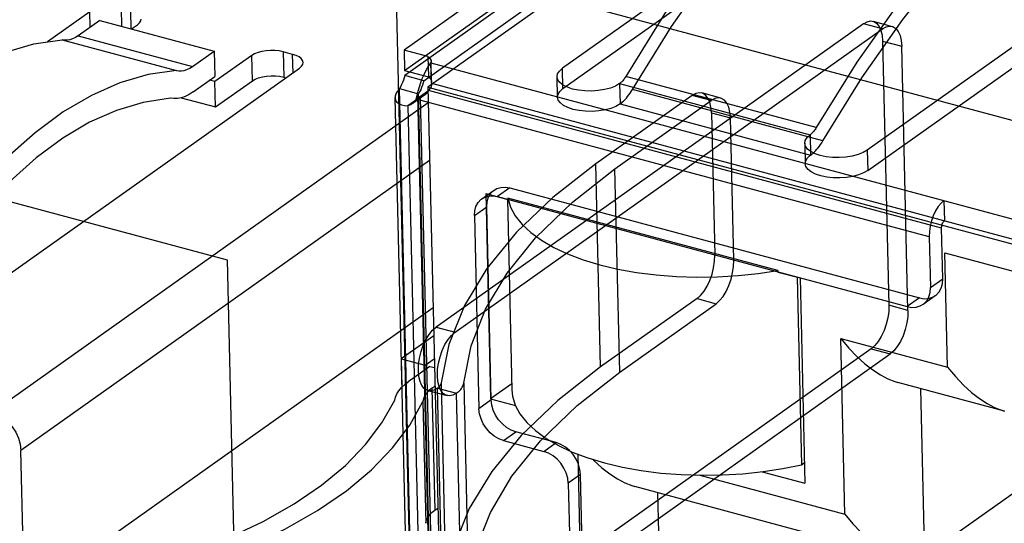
# Model space of a CAD drawing. Header units: millimetres. Extents: x 6 to 414, y 7 to 290.
# Tile 157 of 256: x 138.46 to 139.328, y 144.981 to 145.425. Entities that reach past the tile are written whole.
import ezdxf

# ---------------------------------------------------------------- set-up
doc = ezdxf.new("R2010")
doc.units = ezdxf.units.MM
doc.header["$LTSCALE"] = 23.1
doc.layers.get('0').update_dxf_attribs({"linetype": 'CONTINUOUS'})

msp = doc.modelspace()

# ---------------------------------------------------------------- linework, layer by layer
at = {"color": 6, "linetype": 'Continuous'}
for p, q in [((139.62308, 145.98287), (138.79865, 145.39815)), ((138.79907, 145.38024), (139.6235, 145.96497)), ((139.62361, 145.96049), (138.79918, 145.37577)), ((138.81598, 145.37126), (139.64041, 145.95598)), ((139.3152, 145.64954), (138.93826, 145.38219)), ((138.93868, 145.36429), (139.31563, 145.63163)), ((139.58404, 145.5774), (139.20709, 145.31005)), ((139.20752, 145.29215), (139.58446, 145.5595)), ((139.21215, 145.42361), (139.22895, 145.4191)), ((139.20374, 145.42149), (138.8268, 145.15414)), ((138.8436, 145.14963), (139.22054, 145.41698)), ((139.22054, 145.41698), (139.20374, 145.42149)), ((138.81965, 145.39251), (138.79865, 145.39815)), ((138.79865, 145.39815), (138.79907, 145.38024)), ((139.22064, 145.40616), (139.23744, 145.40165)), ((139.22064, 145.40616), (139.22615, 145.17341)), ((139.24295, 145.1689), (139.23744, 145.40165)), ((138.81965, 145.39251), (138.82007, 145.37461)), ((138.79907, 145.38024), (138.82007, 145.37461)), ((138.82232, 145.38704), (140.15141, 145.0304)), ((138.82275, 145.36914), (138.82232, 145.38704)), ((138.82287, 145.37021), (138.82245, 145.38812)), ((138.93868, 145.36429), (138.93826, 145.38219)), ((138.81598, 145.37126), (138.79918, 145.37577)), ((138.9339, 145.35681), (138.93347, 145.37472)), ((139.16209, 145.3299), (138.99407, 145.37498)), ((138.79451, 145.36429), (138.81131, 145.35978)), ((138.82135, 144.23093), (138.79451, 145.36429)), ((138.82275, 145.36914), (140.15183, 145.01249)), ((138.98867, 145.36866), (139.15669, 145.32358)), ((138.98867, 145.36866), (138.98909, 145.35076)), ((139.16792, 145.31831), (138.9999, 145.36339)), ((138.79056, 145.35633), (138.81736, 144.2247)), ((138.8128, 145.35673), (138.80196, 145.34904)), ((138.81649, 145.35845), (138.80565, 145.35076)), ((138.8093, 145.35505), (138.82014, 145.36274)), ((139.26172, 145.23365), (138.8093, 145.35505)), ((138.81051, 145.35853), (138.83736, 144.22517)), ((138.83816, 144.22642), (138.81131, 145.35978)), ((138.8128, 145.35673), (138.83965, 144.22337)), ((139.27256, 145.24134), (138.82014, 145.36274)), ((139.05271, 145.35831), (138.96771, 145.29802)), ((139.06951, 145.3538), (139.05271, 145.35831)), ((139.07792, 145.35592), (139.06112, 145.36042)), ((138.80196, 145.34904), (138.82881, 144.21568)), ((138.98451, 145.29351), (139.06951, 145.3538)), ((138.98909, 145.35076), (139.15711, 145.30567)), ((139.06961, 145.34298), (139.08641, 145.33847)), ((139.06961, 145.34298), (139.07258, 145.21765)), ((139.08938, 145.21314), (139.08641, 145.33847)), ((139.15669, 145.32358), (139.15711, 145.30567)), ((139.1519, 145.3161), (139.15232, 145.2982)), ((139.20709, 145.31005), (139.20752, 145.29215)), ((138.97195, 145.11898), (138.96771, 145.29802)), ((138.98875, 145.11447), (138.98451, 145.29351)), ((138.89191, 145.27677), (138.88107, 145.26908)), ((138.89191, 145.27677), (139.25315, 145.17983)), ((138.86714, 145.26709), (138.87798, 145.27478)), ((138.88107, 145.26908), (139.24231, 145.17215)), ((138.8606, 145.25234), (138.87144, 145.26002)), ((138.87547, 145.08993), (138.87144, 145.26002)), ((139.27474, 145.26564), (139.27517, 145.24774)), ((138.8606, 145.25234), (138.86463, 145.08225)), ((139.27362, 145.19658), (139.27256, 145.24134)), ((139.26172, 145.23365), (139.26278, 145.18889)), ((139.26278, 145.18889), (139.27362, 145.19658)), ((139.26708, 145.18182), (139.25624, 145.17413)), ((139.05695, 145.17926), (138.97195, 145.11898)), ((138.98875, 145.11447), (139.07375, 145.17476)), ((139.05695, 145.17926), (139.07375, 145.17476)), ((139.24295, 145.1689), (139.22615, 145.17341)), ((139.25315, 145.17983), (139.24231, 145.17215)), ((138.8268, 145.15414), (138.8436, 145.14963)), ((139.21053, 145.13502), (138.83358, 144.86767)), ((138.85038, 144.86316), (139.22733, 145.13051)), ((139.21053, 145.13502), (139.22733, 145.13051)), ((138.83124, 145.10492), (138.83548, 144.92588)), ((138.85122, 145.1049), (138.85546, 144.92586)), ((138.81966, 145.09831), (138.83646, 145.0938)), ((138.82807, 145.10043), (138.84487, 145.09592)), ((138.83231, 144.92139), (138.82807, 145.10043)), ((138.84911, 144.91688), (138.84487, 145.09592)), ((138.87547, 145.08993), (138.86463, 145.08225)), ((138.88616, 145.05423), (138.897, 145.06192)), ((138.9327, 145.05234), (138.897, 145.06192)), ((138.88616, 145.05423), (138.92186, 145.04465)), ((138.92186, 145.04465), (138.9327, 145.05234)), ((138.95423, 145.02432), (138.94339, 145.01663)), ((138.95901, 144.8229), (138.95423, 145.02432)), ((138.94339, 145.01663), (138.94817, 144.81521))]:
    msp.add_line(p, q, dxfattribs=at)
at = {"color": 7, "linetype": 'Continuous'}
for p, q in [((139.64339, 145.94988), (138.81952, 145.36556)), ((138.5491, 145.43506), (138.54948, 145.41926)), ((138.55789, 145.41665), (138.5575, 145.43281)), ((138.52146, 145.43188), (138.48414, 145.40541)), ((138.53031, 145.4244), (138.51115, 145.41081)), ((138.52178, 145.41835), (138.52146, 145.43188)), ((138.53031, 145.4244), (138.63112, 145.39735)), ((138.55824, 145.4169), (138.56347, 145.42061)), ((138.49698, 145.40732), (138.59794, 145.38023)), ((138.51115, 145.41081), (138.61196, 145.38376)), ((138.61196, 145.38376), (138.63112, 145.39735)), ((138.63112, 145.39735), (138.63165, 145.37497)), ((138.66428, 145.39356), (138.63176, 145.37049)), ((138.66481, 145.37118), (138.66428, 145.39356)), ((138.70032, 145.39448), (138.69192, 145.39674)), ((138.69192, 145.39674), (138.69245, 145.37436)), ((138.7007, 145.37833), (138.70032, 145.39448)), ((138.37565, 145.14778), (138.70628, 145.38229)), ((138.61249, 145.36138), (138.63165, 145.37497)), ((138.63176, 145.37049), (138.6271, 145.37174)), ((138.69245, 145.37436), (138.69437, 145.37384)), ((138.63229, 145.34811), (138.63176, 145.37049)), ((138.63229, 145.34811), (138.66481, 145.37118)), ((138.81952, 145.36556), (140.15528, 145.00712)), ((138.81952, 145.36556), (138.84645, 144.22864)), ((138.60199, 145.35624), (138.63229, 145.34811)), ((138.43486, 145.07891), (138.81984, 145.35196)), ((138.82105, 145.30087), (138.4607, 145.04529)), ((138.87057, 145.2718), (138.89017, 145.26654)), ((138.87057, 145.2718), (138.87486, 145.09097)), ((139.12818, 145.20401), (138.89014, 145.26788)), ((138.88974, 145.26653), (138.89372, 145.09881)), ((139.27541, 145.21964), (139.7005, 145.10558)), ((139.2778, 145.11894), (139.27541, 145.21964)), ((139.12818, 145.20401), (139.12821, 145.20267)), ((139.12821, 145.20267), (139.14781, 145.19741)), ((139.14523, 145.1981), (139.14914, 145.0329)), ((139.14781, 145.19741), (139.15209, 145.01658)), ((138.82413, 145.17106), (138.51798, 144.95393)), ((138.82471, 145.1465), (138.79615, 145.12624)), ((139.25754, 144.95251), (139.53571, 145.1498)), ((139.18371, 145.14419), (139.2778, 145.11894)), ((139.18738, 144.98932), (139.18371, 145.14419)), ((138.79615, 145.12624), (138.81715, 145.1206)), ((138.79615, 145.12624), (138.79674, 145.10126)), ((138.81715, 145.1206), (138.82519, 145.1263)), ((138.81724, 145.11656), (138.81715, 145.1206)), ((138.82135, 145.11947), (138.80219, 145.10589)), ((138.82135, 145.11947), (138.82537, 145.11839)), ((138.89359, 145.10425), (138.87486, 145.09097)), ((139.23371, 145.10549), (139.3278, 145.08025)), ((138.82319, 145.10025), (138.82576, 145.10207)), ((138.82319, 145.10025), (138.82574, 144.99283)), ((139.25405, 145.10004), (139.25754, 144.95251)), ((138.81523, 145.08869), (138.81778, 144.98126)), ((138.87486, 145.09097), (138.89681, 145.08508)), ((138.47947, 144.25303), (138.4607, 145.04529)), ((138.95688, 144.83501), (138.95198, 145.04217)), ((139.14914, 145.0329), (139.15166, 145.03469)), ((139.11431, 145.02671), (139.15209, 145.01658)), ((139.05956, 145.02362), (139.18738, 144.98932)), ((139.00174, 145.01386), (139.23738, 144.95062)), ((139.02207, 145.0084), (139.02599, 144.84296)), ((138.82574, 144.99283), (138.82831, 144.99465))]:
    msp.add_line(p, q, dxfattribs=at)
at = {"color": 4, "linetype": 'Continuous'}
for p, q in [((137.32774, 145.56628), (138.6425, 145.21348)), ((138.79098, 145.4823), (140.27291, 145.08464)), ((138.82092, 144.21827), (138.79098, 145.4823)), ((138.6425, 145.21348), (138.6654, 144.24665))]:
    msp.add_line(p, q, dxfattribs=at)
at = {"color": 6, "linetype": 'Continuous'}
for points in [[(139.22657, 145.64663), (139.18602, 145.61489), (139.14591, 145.57752), (139.10655, 145.53483), (139.06825, 145.48713), (139.02984, 145.43259), (138.99407, 145.37498)], [(138.9999, 145.36339), (139.03432, 145.41889), (139.07035, 145.47026), (139.1077, 145.51711), (139.14609, 145.55908), (139.18681, 145.59723), (139.227, 145.62873)], [(139.39459, 145.60154), (139.35404, 145.5698), (139.31393, 145.53244), (139.27457, 145.48974), (139.23626, 145.44204), (139.19786, 145.38751), (139.16209, 145.3299)], [(139.16792, 145.31831), (139.20234, 145.3738), (139.23837, 145.42517), (139.27572, 145.47202), (139.31411, 145.514), (139.35483, 145.55214), (139.39502, 145.58364)], [(139.20374, 145.42149), (139.20691, 145.42322), (139.20999, 145.42386), (139.21285, 145.42338), (139.21543, 145.42178), (139.21754, 145.41915), (139.21914, 145.4156), (139.22019, 145.41124), (139.22064, 145.40616)], [(139.22054, 145.41698), (139.22371, 145.41871), (139.22679, 145.41935), (139.22965, 145.41887), (139.23223, 145.41727), (139.23434, 145.41465), (139.23595, 145.41109), (139.23699, 145.40674), (139.23744, 145.40165)], [(138.81965, 145.39251), (138.82062, 145.3917), (138.82142, 145.39082), (138.82199, 145.38991), (138.82233, 145.38896), (138.82245, 145.388), (138.82232, 145.38704)], [(138.8093, 145.35505), (138.81004, 145.35849), (138.81096, 145.36213), (138.81204, 145.36586), (138.81328, 145.36959), (138.81467, 145.37323), (138.81617, 145.37667), (138.81773, 145.37985), (138.81932, 145.38268), (138.82087, 145.38509), (138.82232, 145.38704)], [(138.98867, 145.36866), (138.98503, 145.36655), (138.98057, 145.36478), (138.97546, 145.36341), (138.96979, 145.36249), (138.96397, 145.36208), (138.95814, 145.36218), (138.95251, 145.36279), (138.9472, 145.36389), (138.94262, 145.36543), (138.93883, 145.36734), (138.93597, 145.36956), (138.93414, 145.37205), (138.93347, 145.37463), (138.93395, 145.37724), (138.93554, 145.37978), (138.93826, 145.38219)], [(138.79918, 145.37577), (138.79866, 145.37374), (138.79801, 145.37168), (138.79727, 145.36968), (138.79642, 145.36777), (138.7955, 145.36596), (138.79451, 145.36429)], [(138.82007, 145.37461), (138.82105, 145.3738), (138.82184, 145.37292), (138.82241, 145.372), (138.82276, 145.37106), (138.82287, 145.3701), (138.82275, 145.36914)], [(138.82266, 145.37318), (138.8227, 145.37492), (138.8228, 145.3767)], [(138.82303, 145.3684), (138.82282, 145.36992), (138.8227, 145.37151)], [(138.99407, 145.37498), (138.99359, 145.37418), (138.99309, 145.37341), (138.99254, 145.37263), (138.99201, 145.37193), (138.99147, 145.37128), (138.99088, 145.37062)], [(138.79451, 145.36429), (138.79266, 145.36202), (138.79138, 145.35981), (138.79068, 145.35771), (138.7906, 145.35575), (138.79112, 145.35395), (138.79225, 145.35238), (138.79395, 145.35105), (138.79617, 145.35002), (138.79886, 145.34935), (138.80196, 145.34904)], [(138.81598, 145.37126), (138.81546, 145.36923), (138.81481, 145.36717), (138.81407, 145.36518), (138.81323, 145.36326), (138.8123, 145.36145), (138.81131, 145.35978)], [(138.82014, 145.36274), (138.82077, 145.36324), (138.82134, 145.36384), (138.82185, 145.36453), (138.82229, 145.36526), (138.82263, 145.36599), (138.82288, 145.36672), (138.82303, 145.36742), (138.82306, 145.36808), (138.82297, 145.36865), (138.82275, 145.36914)], [(138.98909, 145.35076), (138.98545, 145.34865), (138.98099, 145.34688), (138.97588, 145.34551), (138.97021, 145.34459), (138.9644, 145.34418), (138.95856, 145.34428), (138.95293, 145.34488), (138.94763, 145.34599), (138.94304, 145.34752), (138.93925, 145.34944), (138.9364, 145.35166), (138.93457, 145.35415), (138.9339, 145.35673), (138.93437, 145.35933), (138.93597, 145.36187), (138.93868, 145.36429)], [(138.99088, 145.37062), (138.99055, 145.37028), (138.99018, 145.36991), (138.9898, 145.36957), (138.98943, 145.36925), (138.98905, 145.36895), (138.98867, 145.36866)], [(138.99352, 145.35467), (138.99461, 145.35589), (138.99569, 145.35719), (138.99681, 145.35866), (138.99784, 145.36012), (138.99885, 145.36166), (138.9999, 145.36339)], [(138.8093, 145.35505), (138.80891, 145.35433), (138.80848, 145.35365), (138.80797, 145.35297), (138.80746, 145.35236), (138.80687, 145.35176), (138.80626, 145.35123)], [(138.81131, 145.35978), (138.81097, 145.35884), (138.81073, 145.35799), (138.81058, 145.35724), (138.81056, 145.35664), (138.81066, 145.35621), (138.8109, 145.35595), (138.81126, 145.35586), (138.81171, 145.35597), (138.81223, 145.35626), (138.8128, 145.35673)], [(138.8171, 145.35892), (138.81648, 145.35844), (138.81582, 145.35801), (138.81509, 145.35761), (138.81438, 145.35727), (138.81359, 145.35697), (138.8128, 145.35673)], [(138.82014, 145.36274), (138.81975, 145.36202), (138.81932, 145.36134), (138.81881, 145.36065), (138.8183, 145.36005), (138.81771, 145.35945), (138.8171, 145.35892)], [(138.98909, 145.35076), (138.98977, 145.35126), (138.99053, 145.35186), (138.99128, 145.3525), (138.99203, 145.35318), (138.99277, 145.3539), (138.99352, 145.35467)], [(139.06961, 145.34298), (139.06917, 145.34798), (139.06814, 145.35235), (139.06654, 145.35592), (139.06439, 145.35859), (139.06186, 145.36018), (139.05901, 145.36067), (139.05594, 145.36005), (139.05271, 145.35831)], [(139.08641, 145.33847), (139.08598, 145.34347), (139.08494, 145.34784), (139.08334, 145.35141), (139.0812, 145.35409), (139.07866, 145.35567), (139.07581, 145.35617), (139.07274, 145.35555), (139.06951, 145.3538)], [(138.80626, 145.35123), (138.80564, 145.35075), (138.80498, 145.35032), (138.80425, 145.34992), (138.80354, 145.34958), (138.80275, 145.34928), (138.80196, 145.34904)], [(139.16209, 145.3299), (139.16161, 145.32909), (139.16111, 145.32832), (139.16056, 145.32754), (139.16003, 145.32685), (139.15949, 145.32619), (139.1589, 145.32553)], [(139.20709, 145.31005), (139.20345, 145.30794), (139.19899, 145.30617), (139.19388, 145.3048), (139.18821, 145.30388), (139.1824, 145.30347), (139.17656, 145.30357), (139.17093, 145.30417), (139.16563, 145.30528), (139.16104, 145.30682), (139.15725, 145.30873), (139.1544, 145.31095), (139.15257, 145.31344), (139.1519, 145.31602), (139.15237, 145.31863), (139.15397, 145.32117), (139.15669, 145.32358)], [(139.1589, 145.32553), (139.15857, 145.32519), (139.1582, 145.32483), (139.15782, 145.32448), (139.15745, 145.32416), (139.15707, 145.32386), (139.15669, 145.32358)], [(139.16153, 145.30958), (139.16263, 145.3108), (139.16371, 145.3121), (139.16483, 145.31357), (139.16586, 145.31504), (139.16687, 145.31657), (139.16792, 145.31831)], [(139.20752, 145.29215), (139.20388, 145.29004), (139.19942, 145.28826), (139.19431, 145.2869), (139.18864, 145.28597), (139.18282, 145.28557), (139.17699, 145.28567), (139.17136, 145.28627), (139.16605, 145.28738), (139.16147, 145.28891), (139.15768, 145.29083), (139.15482, 145.29305), (139.15299, 145.29554), (139.15232, 145.29812), (139.1528, 145.30072), (139.15439, 145.30326), (139.15711, 145.30567)], [(139.15711, 145.30567), (139.15779, 145.30617), (139.15855, 145.30677), (139.1593, 145.30741), (139.16004, 145.30809), (139.16079, 145.30881), (139.16153, 145.30958)], [(138.96771, 145.29802), (138.92983, 145.26847), (138.89774, 145.23766), (138.87168, 145.20585), (138.85185, 145.17325), (138.838, 145.1388), (138.83124, 145.10492)], [(138.85122, 145.1049), (138.85768, 145.13752), (138.87047, 145.16989), (138.8895, 145.20176), (138.91463, 145.23289), (138.94702, 145.26422), (138.98451, 145.29351)], [(138.87144, 145.26002), (138.87173, 145.26426), (138.87282, 145.26813), (138.87465, 145.27147), (138.87721, 145.2742), (138.88031, 145.27612), (138.88388, 145.27722), (138.88777, 145.27744), (138.89191, 145.27677)], [(138.8606, 145.25234), (138.86089, 145.25657), (138.86198, 145.26044), (138.86381, 145.26378), (138.86637, 145.26651), (138.86947, 145.26843), (138.87304, 145.26953), (138.87693, 145.26975), (138.88107, 145.26908)], [(139.27474, 145.26564), (139.27212, 145.26335), (139.26962, 145.26029), (139.26733, 145.25658), (139.26532, 145.25229), (139.26372, 145.24772), (139.26256, 145.24299), (139.26188, 145.23826), (139.26172, 145.23365)], [(139.27256, 145.24134), (139.27259, 145.24224), (139.27273, 145.24319), (139.27296, 145.24414), (139.27328, 145.24507), (139.27368, 145.24591), (139.27413, 145.24665), (139.27463, 145.24727), (139.27517, 145.24774)], [(139.05695, 145.17926), (139.0601, 145.18202), (139.0631, 145.18568), (139.06584, 145.19013), (139.06826, 145.19528), (139.07018, 145.20076), (139.07157, 145.20645), (139.07238, 145.21212), (139.07258, 145.21765)], [(139.07375, 145.17476), (139.0769, 145.17751), (139.0799, 145.18118), (139.08265, 145.18562), (139.08506, 145.19078), (139.08698, 145.19625), (139.08837, 145.20194), (139.08918, 145.20761), (139.08938, 145.21314)], [(139.25315, 145.17983), (139.25722, 145.17917), (139.26111, 145.17937), (139.26468, 145.18045), (139.26785, 145.1824), (139.27037, 145.18508), (139.27221, 145.18841), (139.27331, 145.19227), (139.27362, 145.19658)], [(139.24231, 145.17215), (139.24638, 145.17148), (139.25027, 145.17169), (139.25384, 145.17277), (139.25701, 145.17472), (139.25953, 145.17739), (139.26137, 145.18072), (139.26247, 145.18458), (139.26278, 145.18889)], [(139.22615, 145.17341), (139.22597, 145.16797), (139.22517, 145.1623), (139.22379, 145.15662), (139.22184, 145.15104), (139.21947, 145.14597), (139.21673, 145.14151), (139.21373, 145.13783), (139.21053, 145.13502)], [(139.24295, 145.1689), (139.24277, 145.16346), (139.24197, 145.1578), (139.24059, 145.15211), (139.23864, 145.14653), (139.23627, 145.14147), (139.23353, 145.13701), (139.23053, 145.13332), (139.22733, 145.13051)], [(138.82807, 145.10043), (138.8249, 145.0987), (138.82182, 145.09806), (138.81896, 145.09853), (138.81638, 145.10014), (138.81427, 145.10276), (138.81267, 145.10632), (138.81162, 145.11067), (138.81117, 145.11575), (138.81136, 145.12119), (138.81216, 145.12685), (138.81354, 145.13254), (138.81549, 145.13812), (138.81786, 145.14318), (138.8206, 145.14765), (138.8236, 145.15133), (138.8268, 145.15414)], [(138.84487, 145.09592), (138.8417, 145.09419), (138.83863, 145.09355), (138.83577, 145.09402), (138.83319, 145.09563), (138.83108, 145.09825), (138.82947, 145.10181), (138.82842, 145.10616), (138.82797, 145.11124), (138.82816, 145.11668), (138.82896, 145.12235), (138.83034, 145.12803), (138.83229, 145.13361), (138.83466, 145.13868), (138.8374, 145.14314), (138.8404, 145.14682), (138.8436, 145.14963)], [(138.97195, 145.11898), (138.93407, 145.08942), (138.90198, 145.05862), (138.87592, 145.0268), (138.85609, 144.99421), (138.84224, 144.95976), (138.83548, 144.92588)], [(138.85546, 144.92586), (138.86192, 144.95848), (138.87471, 144.99085), (138.89374, 145.02272), (138.91887, 145.05385), (138.95126, 145.08517), (138.98875, 145.11447)], [(138.83124, 145.10492), (138.83117, 145.10445), (138.83104, 145.10399), (138.83084, 145.10349), (138.8306, 145.10303), (138.83031, 145.10258), (138.82993, 145.1021)], [(138.8486, 145.09926), (138.8493, 145.10015), (138.84989, 145.10106), (138.85041, 145.10204), (138.85079, 145.10296), (138.85105, 145.10389), (138.85122, 145.1049)], [(138.82993, 145.1021), (138.8297, 145.10183), (138.82942, 145.10154), (138.82911, 145.10126), (138.82879, 145.10098), (138.82844, 145.1007), (138.82807, 145.10043)], [(138.84487, 145.09592), (138.84554, 145.09641), (138.84623, 145.09696), (138.84689, 145.09752), (138.8475, 145.09809), (138.84807, 145.09867), (138.8486, 145.09926)], [(138.897, 145.06192), (138.89291, 145.06344), (138.88895, 145.06575), (138.88529, 145.06878), (138.88199, 145.07246), (138.87931, 145.07653), (138.87728, 145.0809), (138.87598, 145.0854), (138.87547, 145.08993)], [(138.88616, 145.05423), (138.88207, 145.05575), (138.87811, 145.05807), (138.87445, 145.06109), (138.87115, 145.06477), (138.86847, 145.06884), (138.86644, 145.07321), (138.86514, 145.07771), (138.86463, 145.08225)], [(138.95423, 145.02432), (138.95373, 145.02878), (138.95245, 145.03328), (138.95043, 145.03765), (138.94771, 145.0418), (138.94448, 145.04542), (138.94081, 145.04845), (138.93686, 145.05078), (138.9327, 145.05234)], [(138.94339, 145.01663), (138.94289, 145.02109), (138.94161, 145.02559), (138.93959, 145.02996), (138.93687, 145.03411), (138.93363, 145.03773), (138.92997, 145.04076), (138.92602, 145.04309), (138.92186, 145.04465)]]:
    msp.add_lwpolyline(points, dxfattribs=at)
at = {"color": 7, "linetype": 'Continuous'}
for points in [[(138.56347, 145.42061), (138.56528, 145.42225), (138.56635, 145.42392), (138.56665, 145.42559)], [(138.25121, 145.20669), (138.27511, 145.24315), (138.29918, 145.27595), (138.32341, 145.30509), (138.34781, 145.33059), (138.3724, 145.35249), (138.39716, 145.37075), (138.42206, 145.38535), (138.44704, 145.3963), (138.47202, 145.40362), (138.49701, 145.40731)], [(138.51115, 145.41081), (138.50868, 145.40925), (138.50625, 145.40808), (138.50384, 145.4073), (138.50147, 145.4069), (138.49919, 145.40691), (138.49713, 145.40728)], [(138.69192, 145.39674), (138.68831, 145.39748), (138.6846, 145.39788), (138.68072, 145.39794), (138.67686, 145.39767), (138.67317, 145.39707), (138.66976, 145.39617), (138.66681, 145.395), (138.66428, 145.39356)], [(138.70947, 145.38727), (138.70903, 145.38904), (138.70784, 145.39067), (138.70596, 145.39215), (138.70346, 145.39341), (138.70032, 145.39448)], [(138.59783, 145.38026), (138.57282, 145.37657), (138.54785, 145.36924), (138.52286, 145.35829), (138.49795, 145.34369), (138.4732, 145.32543), (138.4486, 145.30352), (138.42421, 145.27802), (138.39998, 145.24888), (138.37592, 145.21609), (138.35202, 145.17964)], [(138.59794, 145.38023), (138.60001, 145.37986), (138.60229, 145.37985), (138.60465, 145.38024), (138.60706, 145.38103), (138.6095, 145.3822), (138.61196, 145.38376)], [(138.70628, 145.38229), (138.7081, 145.38393), (138.70916, 145.3856), (138.70947, 145.38727)], [(138.66481, 145.37118), (138.66734, 145.37262), (138.67029, 145.37379), (138.6737, 145.37469), (138.67739, 145.37529), (138.68125, 145.37556), (138.68513, 145.3755), (138.68884, 145.3751), (138.69245, 145.37436)], [(138.59247, 145.35584), (138.56862, 145.35218), (138.54484, 145.3451), (138.52112, 145.33459), (138.4975, 145.32065), (138.47405, 145.30327), (138.45075, 145.28245), (138.42761, 145.25821), (138.40459, 145.23047), (138.38162, 145.19913), (138.35874, 145.16421)], [(138.60218, 145.35628), (138.59884, 145.35561), (138.59559, 145.35547), (138.59243, 145.35585)], [(138.61249, 145.36138), (138.60902, 145.35917), (138.60559, 145.35747), (138.60218, 145.35628)], [(138.89014, 145.26788), (138.8925, 145.25992), (138.89666, 145.25219), (138.90263, 145.24465), (138.91032, 145.23743), (138.91966, 145.23065), (138.93053, 145.22435), (138.94285, 145.21862), (138.95645, 145.21349), (138.97123, 145.20904), (138.98701, 145.20529), (139.00364, 145.20231), (139.02093, 145.2001), (139.03872, 145.19871), (139.0568, 145.19813), (139.07503, 145.19839), (139.09315, 145.19947), (139.11083, 145.20134), (139.12818, 145.20401)], [(139.18371, 145.14419), (139.19069, 145.1357), (139.19785, 145.12829), (139.20495, 145.1219), (139.21191, 145.11651), (139.21869, 145.1121), (139.22518, 145.10867), (139.23133, 145.10622), (139.23399, 145.10542)], [(139.2778, 145.11894), (139.28483, 145.11049), (139.29194, 145.10304), (139.29903, 145.09664), (139.306, 145.09126), (139.31278, 145.08685), (139.31928, 145.08342), (139.32541, 145.08097), (139.32808, 145.08017)], [(138.79622, 145.10076), (138.79896, 145.10337), (138.80219, 145.10589)], [(138.79036, 145.08965), (138.79104, 145.0925), (138.79224, 145.0953), (138.79397, 145.09806), (138.79622, 145.10076)], [(138.82319, 145.10025), (138.82091, 145.09846), (138.819, 145.0966), (138.81746, 145.09468), (138.81631, 145.09271), (138.81557, 145.09071), (138.81523, 145.08869)], [(138.89371, 145.0988), (138.89426, 145.09338), (138.89659, 145.08548), (138.90078, 145.07767), (138.90674, 145.0701), (138.91443, 145.06289), (138.92376, 145.0561), (138.93465, 145.0498), (138.94696, 145.04406), (138.96059, 145.03893), (138.97537, 145.03447), (138.99117, 145.03073), (139.0078, 145.02773), (139.02511, 145.02553), (139.0429, 145.02414), (139.06101, 145.02357), (139.07923, 145.02383), (139.0974, 145.02492), (139.11526, 145.02681), (139.13247, 145.02947), (139.14914, 145.0329)], [(138.53217, 144.92991), (138.57274, 144.94182), (138.60995, 144.95462), (138.64377, 144.96831), (138.67432, 144.98291), (138.70168, 144.99844), (138.72584, 145.01489), (138.74679, 145.03227), (138.76454, 145.05054), (138.77906, 145.06965), (138.79036, 145.08961)], [(138.54456, 144.92049), (138.58692, 144.93293), (138.62587, 144.94637), (138.66141, 144.96078), (138.69356, 144.97618), (138.72237, 144.99259), (138.7478, 145.00997), (138.7698, 145.02833), (138.78838, 145.0476), (138.80352, 145.0677), (138.81523, 145.08865)], [(138.43486, 145.07891), (138.43994, 145.07698), (138.44463, 145.07422), (138.44901, 145.07058), (138.45287, 145.06626), (138.45606, 145.0614), (138.45851, 145.05617), (138.46003, 145.05083), (138.4607, 145.04529)], [(138.96494, 145.03762), (138.96587, 145.03665), (138.97297, 145.03026), (138.97993, 145.02487), (138.98671, 145.02046), (138.99321, 145.01703), (138.99935, 145.01459), (139.00201, 145.01379)], [(138.82154, 144.98918), (138.82345, 144.99103), (138.82574, 144.99283)], [(138.81778, 144.98126), (138.81812, 144.98329), (138.81886, 144.98528), (138.82001, 144.98725), (138.82154, 144.98918)], [(139.18738, 144.98932), (139.19441, 144.98087), (139.20152, 144.97342), (139.20861, 144.96702), (139.21558, 144.96163), (139.22236, 144.95722), (139.22885, 144.9538), (139.23499, 144.95135), (139.23766, 144.95055)]]:
    msp.add_lwpolyline(points, dxfattribs=at)

doc.saveas('drawing.dxf')
